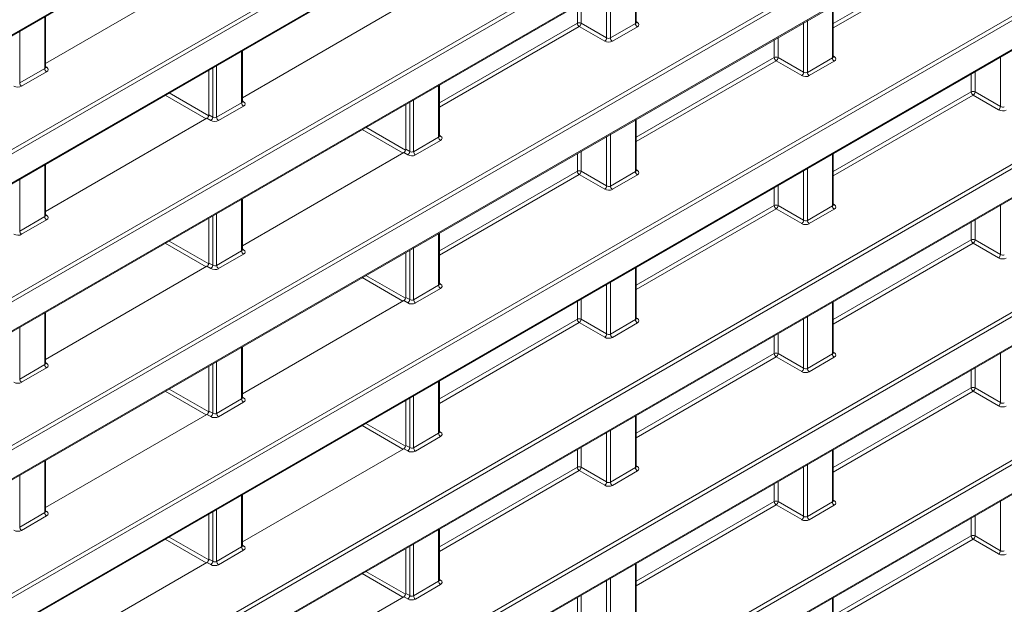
# Model space of a CAD drawing. Header units: millimetres. Extents: x 0 to 1118, y 0 to 864.
# Tile 73 of 156: x 944 to 962, y 296 to 307. Entities that reach past the tile are written whole.
import ezdxf

# ---------------------------------------------------------------- set-up
doc = ezdxf.new("R2010")
doc.units = ezdxf.units.MM

msp = doc.modelspace()

# ---------------------------------------------------------------- linework, layer by layer
at = {"color": 7, "linetype": 'Continuous', "lineweight": 15}
for p, q in [((876.864, 267.617), (969.396, 321.034)), ((876.864, 264.893), (969.396, 318.31)), ((876.864, 262.168), (969.396, 315.586)), ((876.864, 259.444), (969.396, 312.862)), ((876.864, 256.72), (969.396, 310.138)), ((947.713, 307.649), (944.743, 305.934)), ((955.615, 306.69), (955.615, 307.63)), ((876.864, 253.996), (969.396, 307.414)), ((951.337, 307.017), (948.367, 305.302)), ((959.239, 306.058), (959.239, 306.998)), ((944.743, 305.862), (944.743, 306.802)), ((948.367, 305.23), (948.367, 306.17)), ((947.749, 304.986), (947.749, 305.813)), ((951.991, 304.598), (951.991, 305.538)), ((951.373, 304.354), (951.373, 305.181)), ((947.713, 304.925), (944.743, 303.21)), ((955.615, 303.966), (955.615, 304.906)), ((876.864, 251.272), (969.396, 304.69)), ((951.337, 304.293), (948.367, 302.578)), ((959.239, 303.334), (959.239, 304.274)), ((944.743, 303.138), (944.743, 304.078)), ((948.367, 302.506), (948.367, 303.446)), ((947.749, 302.262), (947.749, 303.089)), ((951.991, 301.874), (951.991, 302.814)), ((951.373, 301.63), (951.373, 302.457)), ((947.713, 302.201), (944.743, 300.486)), ((955.615, 301.242), (955.615, 302.182)), ((876.864, 248.548), (969.396, 301.966)), ((951.337, 301.569), (948.367, 299.854)), ((959.239, 300.61), (959.239, 301.55)), ((944.743, 300.414), (944.743, 301.354)), ((948.367, 299.782), (948.367, 300.722)), ((947.749, 299.538), (947.749, 300.365)), ((951.991, 299.15), (951.991, 300.09)), ((951.373, 298.906), (951.373, 299.733)), ((947.713, 299.477), (944.743, 297.762)), ((955.615, 298.518), (955.615, 299.458)), ((951.337, 298.845), (948.367, 297.13)), ((959.239, 297.886), (959.239, 298.826)), ((944.743, 297.69), (944.743, 298.63)), ((948.367, 297.058), (948.367, 297.998)), ((947.749, 296.814), (947.749, 297.641)), ((951.991, 296.426), (951.991, 297.366)), ((951.373, 296.182), (951.373, 297.009)), ((947.713, 296.753), (944.743, 295.038)), ((955.615, 295.794), (955.615, 296.734)), ((951.337, 296.121), (948.367, 294.406)), ((959.239, 295.162), (959.239, 296.102))]:
    msp.add_line(p, q, dxfattribs=at)
at = {"color": 9, "linetype": 'Continuous', "lineweight": 0}
for p, q in [((876.875, 267.639), (969.407, 321.057)), ((876.84, 265.508), (969.372, 318.926)), ((969.407, 318.865), (876.875, 265.448)), ((876.875, 264.915), (969.407, 318.333)), ((876.84, 262.784), (969.372, 316.202)), ((969.407, 316.141), (876.875, 262.724)), ((876.875, 262.191), (969.407, 315.609)), ((876.84, 260.06), (969.372, 313.478)), ((969.407, 313.417), (876.875, 259.999)), ((876.875, 259.467), (969.407, 312.885)), ((876.84, 257.336), (969.372, 310.754)), ((969.407, 310.693), (876.875, 257.275)), ((876.875, 256.743), (969.407, 310.161)), ((959.239, 306.669), (961.778, 308.135)), ((961.813, 308.074), (959.239, 306.588)), ((876.84, 254.612), (969.372, 308.03)), ((969.407, 307.969), (876.875, 254.551)), ((955.6, 306.669), (955.6, 307.622)), ((876.875, 254.019), (969.407, 307.437)), ((955.069, 306.404), (955.069, 307.315)), ((955.139, 307.356), (955.139, 306.403)), ((954.53, 306.674), (954.53, 307.004)), ((954.6, 307.045), (954.6, 306.675)), ((959.224, 306.037), (959.224, 306.99)), ((944.728, 305.841), (944.728, 306.794)), ((951.991, 305.209), (954.53, 306.674)), ((954.565, 306.614), (951.991, 305.128)), ((955.034, 306.343), (954.565, 306.614)), ((954.6, 306.675), (955.069, 306.404)), ((955.139, 306.403), (955.6, 306.669)), ((955.635, 306.608), (955.174, 306.342)), ((955.615, 306.704), (955.636, 306.691)), ((958.693, 305.772), (958.693, 306.683)), ((958.763, 306.724), (958.763, 305.771)), ((944.268, 306.528), (944.268, 305.575)), ((958.224, 306.413), (958.224, 306.043)), ((958.154, 306.042), (958.154, 306.372)), ((948.352, 305.209), (948.352, 306.162)), ((955.615, 304.577), (958.154, 306.042)), ((958.224, 306.043), (958.693, 305.772)), ((959.239, 306.072), (959.26, 306.059)), ((962.317, 305.14), (962.317, 306.051)), ((944.743, 305.876), (944.764, 305.863)), ((947.891, 305.896), (947.891, 304.943)), ((958.189, 305.982), (955.615, 304.496)), ((958.658, 305.711), (958.189, 305.982)), ((958.763, 305.771), (959.224, 306.037)), ((959.259, 305.976), (958.798, 305.71)), ((944.268, 305.575), (944.728, 305.841)), ((944.763, 305.78), (944.302, 305.514)), ((947.821, 304.944), (947.821, 305.855)), ((961.778, 305.41), (961.778, 305.74)), ((961.848, 305.78), (961.848, 305.411)), ((951.976, 304.577), (951.976, 305.53)), ((947.698, 304.916), (946.946, 305.35)), ((947.017, 305.391), (947.746, 304.969)), ((959.239, 303.944), (961.778, 305.41)), ((961.813, 305.35), (959.239, 303.864)), ((962.282, 305.079), (961.813, 305.35)), ((961.848, 305.411), (962.317, 305.14)), ((876.84, 251.888), (969.372, 305.306)), ((969.407, 305.245), (876.875, 251.827)), ((947.891, 304.943), (948.352, 305.209)), ((948.387, 305.148), (947.926, 304.882)), ((948.367, 305.244), (948.388, 305.231)), ((951.445, 304.312), (951.445, 305.223)), ((951.515, 305.264), (951.515, 304.311)), ((947.749, 304.986), (947.821, 304.944)), ((947.786, 304.883), (947.713, 304.925)), ((955.6, 303.945), (955.6, 304.898)), ((876.875, 251.295), (969.407, 304.713)), ((951.322, 304.284), (950.57, 304.718)), ((950.64, 304.759), (951.37, 304.337)), ((951.991, 304.612), (952.012, 304.599)), ((955.069, 303.68), (955.069, 304.591)), ((955.139, 304.632), (955.139, 303.679)), ((951.515, 304.311), (951.976, 304.577)), ((952.011, 304.516), (951.55, 304.25)), ((951.41, 304.251), (951.337, 304.293)), ((951.373, 304.354), (951.445, 304.312)), ((954.53, 303.95), (954.53, 304.28)), ((954.6, 304.32), (954.6, 303.951)), ((959.224, 303.313), (959.224, 304.266)), ((944.728, 303.117), (944.728, 304.07)), ((951.991, 302.484), (954.53, 303.95)), ((954.565, 303.89), (951.991, 302.404)), ((955.034, 303.619), (954.565, 303.89)), ((954.6, 303.951), (955.069, 303.68)), ((955.139, 303.679), (955.6, 303.945)), ((955.635, 303.884), (955.174, 303.618)), ((955.615, 303.98), (955.636, 303.967)), ((958.693, 303.048), (958.693, 303.959)), ((958.763, 304), (958.763, 303.047)), ((944.268, 303.804), (944.268, 302.851)), ((958.224, 303.688), (958.224, 303.319)), ((958.154, 303.318), (958.154, 303.648)), ((948.352, 302.485), (948.352, 303.438)), ((959.239, 303.348), (959.26, 303.334)), ((962.317, 302.416), (962.317, 303.327)), ((944.743, 303.152), (944.764, 303.139)), ((947.891, 303.172), (947.891, 302.219)), ((955.615, 301.852), (958.154, 303.318)), ((958.189, 303.258), (955.615, 301.772)), ((958.658, 302.987), (958.189, 303.258)), ((958.224, 303.319), (958.693, 303.048)), ((958.763, 303.047), (959.224, 303.313)), ((959.259, 303.252), (958.798, 302.986)), ((944.268, 302.851), (944.728, 303.117)), ((944.763, 303.056), (944.302, 302.79)), ((947.821, 302.22), (947.821, 303.131)), ((961.778, 302.686), (961.778, 303.016)), ((961.848, 303.056), (961.848, 302.687)), ((951.976, 301.853), (951.976, 302.806)), ((947.698, 302.192), (946.946, 302.626)), ((947.016, 302.666), (947.746, 302.245)), ((959.239, 301.22), (961.778, 302.686)), ((961.813, 302.625), (959.239, 301.139)), ((962.282, 302.355), (961.813, 302.625)), ((961.848, 302.687), (962.317, 302.416)), ((876.84, 249.164), (969.372, 302.582)), ((969.407, 302.521), (876.875, 249.103)), ((947.891, 302.219), (948.352, 302.485)), ((948.387, 302.424), (947.926, 302.158)), ((948.367, 302.52), (948.388, 302.506)), ((951.445, 301.588), (951.445, 302.499)), ((951.515, 302.54), (951.515, 301.587)), ((947.749, 302.262), (947.821, 302.22)), ((947.786, 302.159), (947.713, 302.201)), ((955.6, 301.221), (955.6, 302.174)), ((876.875, 248.571), (969.407, 301.989)), ((951.321, 301.56), (950.57, 301.994)), ((950.64, 302.034), (951.37, 301.613)), ((951.991, 301.888), (952.012, 301.874)), ((955.139, 301.908), (955.139, 300.955)), ((951.515, 301.587), (951.976, 301.853)), ((952.011, 301.792), (951.55, 301.526)), ((955.069, 300.956), (955.069, 301.867)), ((951.41, 301.527), (951.337, 301.569)), ((951.373, 301.63), (951.445, 301.588)), ((954.53, 301.226), (954.53, 301.556)), ((954.6, 301.596), (954.6, 301.227)), ((959.224, 300.589), (959.224, 301.542)), ((944.728, 300.393), (944.728, 301.346)), ((951.991, 299.76), (954.53, 301.226)), ((954.565, 301.165), (951.991, 299.679)), ((955.034, 300.895), (954.565, 301.165)), ((954.6, 301.227), (955.069, 300.956)), ((955.139, 300.955), (955.6, 301.221)), ((955.635, 301.16), (955.174, 300.894)), ((955.615, 301.256), (955.636, 301.242)), ((958.693, 300.324), (958.693, 301.235)), ((958.763, 301.276), (958.763, 300.323)), ((944.268, 301.08), (944.268, 300.127)), ((958.154, 300.594), (958.154, 300.924)), ((958.224, 300.964), (958.224, 300.595)), ((948.352, 299.761), (948.352, 300.714)), ((959.239, 300.624), (959.26, 300.61)), ((944.743, 300.428), (944.764, 300.414)), ((947.891, 300.448), (947.891, 299.495)), ((955.615, 299.128), (958.154, 300.594)), ((958.189, 300.533), (955.615, 299.047)), ((958.658, 300.263), (958.189, 300.533)), ((958.224, 300.595), (958.693, 300.324)), ((958.763, 300.323), (959.224, 300.589)), ((959.259, 300.528), (958.798, 300.262)), ((962.317, 299.692), (962.317, 300.603)), ((944.268, 300.127), (944.728, 300.393)), ((944.763, 300.332), (944.302, 300.066)), ((947.821, 299.496), (947.821, 300.407)), ((961.778, 299.962), (961.778, 300.292)), ((961.848, 300.332), (961.848, 299.963)), ((951.976, 299.129), (951.976, 300.082)), ((947.698, 299.467), (946.946, 299.902)), ((947.016, 299.942), (947.746, 299.521)), ((959.239, 298.496), (961.778, 299.962)), ((961.813, 299.901), (959.239, 298.415)), ((962.282, 299.631), (961.813, 299.901)), ((961.848, 299.963), (962.317, 299.692)), ((947.891, 299.495), (948.352, 299.761)), ((948.387, 299.7), (947.926, 299.434)), ((948.367, 299.796), (948.388, 299.782)), ((951.445, 298.864), (951.445, 299.775)), ((951.515, 299.816), (951.515, 298.863)), ((947.749, 299.538), (947.821, 299.496)), ((947.786, 299.435), (947.713, 299.477)), ((955.6, 298.497), (955.6, 299.45)), ((951.321, 298.835), (950.569, 299.269)), ((950.64, 299.31), (951.37, 298.889)), ((951.991, 299.164), (952.012, 299.15)), ((955.139, 299.183), (955.139, 298.231)), ((951.515, 298.863), (951.976, 299.129)), ((952.011, 299.068), (951.55, 298.802)), ((955.069, 298.232), (955.069, 299.143)), ((951.41, 298.803), (951.337, 298.845)), ((951.373, 298.906), (951.445, 298.864)), ((954.53, 298.502), (954.53, 298.832)), ((954.6, 298.872), (954.6, 298.503)), ((959.224, 297.865), (959.224, 298.817)), ((944.728, 297.669), (944.728, 298.622)), ((951.991, 297.036), (954.53, 298.502)), ((954.565, 298.441), (951.991, 296.955)), ((955.034, 298.171), (954.565, 298.441)), ((954.6, 298.503), (955.069, 298.232)), ((955.139, 298.231), (955.6, 298.497)), ((955.635, 298.436), (955.174, 298.17)), ((955.615, 298.532), (955.636, 298.518)), ((958.693, 297.6), (958.693, 298.511)), ((958.763, 298.551), (958.763, 297.599)), ((944.268, 298.355), (944.268, 297.403)), ((958.154, 297.87), (958.154, 298.2)), ((958.224, 298.24), (958.224, 297.871)), ((948.352, 297.037), (948.352, 297.989)), ((959.239, 297.9), (959.26, 297.886)), ((947.891, 297.723), (947.891, 296.771)), ((955.615, 296.404), (958.154, 297.87)), ((958.189, 297.809), (955.615, 296.323)), ((958.658, 297.539), (958.189, 297.809)), ((958.224, 297.871), (958.693, 297.6)), ((958.763, 297.599), (959.224, 297.865)), ((959.259, 297.804), (958.798, 297.538)), ((962.317, 296.968), (962.317, 297.879)), ((944.268, 297.403), (944.728, 297.669)), ((944.763, 297.608), (944.302, 297.342)), ((944.743, 297.704), (944.764, 297.69)), ((947.821, 296.772), (947.821, 297.683)), ((961.778, 297.238), (961.778, 297.568)), ((961.848, 297.608), (961.848, 297.239)), ((951.976, 296.405), (951.976, 297.357)), ((947.697, 296.743), (946.946, 297.177)), ((947.016, 297.218), (947.746, 296.797)), ((959.239, 295.772), (961.778, 297.238)), ((961.813, 297.177), (959.239, 295.691)), ((962.282, 296.907), (961.813, 297.177)), ((961.848, 297.239), (962.317, 296.968)), ((947.891, 296.771), (948.352, 297.037)), ((948.367, 297.072), (948.388, 297.058)), ((951.445, 296.14), (951.445, 297.051)), ((951.515, 297.091), (951.515, 296.139)), ((947.749, 296.814), (947.821, 296.772)), ((948.387, 296.976), (947.926, 296.71)), ((947.786, 296.711), (947.713, 296.753)), ((955.6, 295.773), (955.6, 296.725)), ((951.321, 296.111), (950.569, 296.545)), ((950.64, 296.586), (951.37, 296.165)), ((951.991, 296.44), (952.012, 296.426)), ((955.139, 296.459), (955.139, 295.507)), ((951.515, 296.139), (951.976, 296.405)), ((952.011, 296.344), (951.55, 296.078)), ((955.069, 295.508), (955.069, 296.419)), ((951.41, 296.079), (951.337, 296.121)), ((951.373, 296.182), (951.445, 296.14)), ((954.53, 295.778), (954.53, 296.108)), ((954.6, 296.148), (954.6, 295.779)), ((959.224, 295.141), (959.224, 296.093))]:
    msp.add_line(p, q, dxfattribs=at)
for centre, radius, start, end in [((954.566, 306.606), 0.077, 63.2338, 117.3435), ((954.607, 306.678), 0.077, 182.6523, 236.7703), ((954.521, 306.68), 0.0793, 303.5222, 356.4778), ((955.677, 306.673), 0.077, 182.6523, 236.7703), ((955.621, 306.714), 0.0278, 257.8973, 303.5269), ((954.99, 306.409), 0.0793, 303.5222, 356.4778), ((955.216, 306.407), 0.077, 182.6523, 236.7703), ((958.19, 305.974), 0.077, 63.2338, 117.3435), ((958.231, 306.046), 0.077, 182.6523, 236.7703), ((958.145, 306.048), 0.0793, 303.5222, 356.4778), ((959.245, 306.082), 0.0278, 257.8973, 303.5269), ((944.749, 305.886), 0.0278, 257.7331, 303.5435), ((959.301, 306.041), 0.077, 182.6523, 236.7703), ((944.805, 305.845), 0.077, 182.6523, 236.7703), ((958.614, 305.777), 0.0793, 303.5222, 356.4778), ((958.84, 305.775), 0.077, 182.6523, 236.7703), ((944.344, 305.579), 0.077, 182.6523, 236.7703), ((961.813, 305.342), 0.077, 63.2338, 117.3435), ((961.855, 305.414), 0.077, 182.6523, 236.7703), ((961.769, 305.416), 0.0793, 303.5222, 356.4778), ((948.429, 305.213), 0.077, 182.6523, 236.7703), ((948.373, 305.254), 0.0278, 257.7331, 303.5435), ((962.238, 305.145), 0.0793, 303.5222, 356.4778), ((947.742, 304.949), 0.0793, 303.5222, 356.4778), ((947.968, 304.947), 0.077, 182.6523, 236.7703), ((951.997, 304.622), 0.0278, 257.7331, 303.5435), ((952.053, 304.581), 0.077, 182.6523, 236.7703), ((951.366, 304.317), 0.0793, 303.5222, 356.4778), ((951.592, 304.315), 0.077, 182.6523, 236.7703), ((954.566, 303.882), 0.077, 63.2338, 117.3435), ((954.607, 303.954), 0.077, 182.6523, 236.7703), ((954.521, 303.956), 0.0793, 303.5222, 356.4778), ((955.677, 303.949), 0.077, 182.6523, 236.7703), ((955.621, 303.99), 0.0278, 257.8973, 303.5269), ((954.99, 303.685), 0.0793, 303.5222, 356.4778), ((955.216, 303.683), 0.077, 182.6523, 236.7703), ((958.19, 303.25), 0.077, 63.2338, 117.3435), ((959.245, 303.358), 0.0278, 257.8973, 303.5269), ((958.231, 303.322), 0.077, 182.6523, 236.7703), ((958.145, 303.324), 0.0793, 303.5222, 356.4778), ((959.301, 303.317), 0.077, 182.6523, 236.7703), ((944.805, 303.121), 0.077, 182.6523, 236.7703), ((944.749, 303.162), 0.0278, 257.7331, 303.5435), ((958.614, 303.053), 0.0793, 303.5222, 356.4778), ((958.84, 303.051), 0.077, 182.6523, 236.7703), ((944.344, 302.855), 0.077, 182.6523, 236.7703), ((961.813, 302.618), 0.077, 63.2338, 117.3435), ((961.855, 302.69), 0.077, 182.6523, 236.7703), ((961.769, 302.692), 0.0793, 303.5222, 356.4778), ((948.429, 302.489), 0.077, 182.6523, 236.7703), ((948.373, 302.53), 0.0278, 257.7331, 303.5435), ((962.238, 302.421), 0.0793, 303.5222, 356.4778), ((947.742, 302.225), 0.0793, 303.5222, 356.4778), ((947.968, 302.223), 0.077, 182.6523, 236.7703), ((951.997, 301.898), 0.0278, 257.7331, 303.5435), ((952.053, 301.857), 0.077, 182.6523, 236.7703), ((951.366, 301.593), 0.0793, 303.5222, 356.4778), ((951.592, 301.591), 0.077, 182.6523, 236.7703), ((954.566, 301.158), 0.077, 63.2338, 117.3435), ((954.607, 301.23), 0.077, 182.6523, 236.7703), ((954.521, 301.232), 0.0793, 303.5222, 356.4778), ((955.677, 301.225), 0.077, 182.6523, 236.7703), ((955.621, 301.266), 0.0278, 257.8973, 303.5269), ((954.99, 300.961), 0.0793, 303.5222, 356.4778), ((955.216, 300.959), 0.077, 182.6523, 236.7703), ((959.245, 300.634), 0.0278, 257.8973, 303.5269), ((958.19, 300.526), 0.077, 63.2338, 117.3435), ((958.231, 300.598), 0.077, 182.6523, 236.7703), ((958.145, 300.6), 0.0793, 303.5222, 356.4778), ((959.301, 300.593), 0.077, 182.6523, 236.7703), ((944.805, 300.397), 0.077, 182.6523, 236.7703), ((944.749, 300.438), 0.0278, 257.7331, 303.5435), ((958.614, 300.329), 0.0793, 303.5222, 356.4778), ((958.84, 300.326), 0.077, 182.6523, 236.7703), ((944.344, 300.131), 0.077, 182.6523, 236.7703), ((961.813, 299.894), 0.077, 63.2338, 117.3435), ((961.855, 299.966), 0.077, 182.6523, 236.7703), ((961.769, 299.968), 0.0793, 303.5222, 356.4778), ((948.429, 299.765), 0.077, 182.6523, 236.7703), ((948.373, 299.806), 0.0278, 257.7331, 303.5435), ((962.238, 299.697), 0.0793, 303.5222, 356.4778), ((947.742, 299.501), 0.0793, 303.5222, 356.4778), ((947.968, 299.499), 0.077, 182.6523, 236.7703), ((952.053, 299.133), 0.077, 182.6523, 236.7703), ((951.997, 299.174), 0.0278, 257.7331, 303.5435), ((951.366, 298.869), 0.0793, 303.5222, 356.4778), ((951.592, 298.866), 0.077, 182.6523, 236.7703), ((954.566, 298.434), 0.077, 63.2338, 117.3435), ((954.607, 298.506), 0.077, 182.6523, 236.7703), ((954.521, 298.507), 0.0793, 303.5222, 356.4778), ((955.677, 298.5), 0.077, 182.6523, 236.7703), ((955.621, 298.542), 0.0278, 257.8973, 303.5269), ((954.99, 298.237), 0.0793, 303.5222, 356.4778), ((955.216, 298.234), 0.077, 182.6523, 236.7703), ((958.19, 297.802), 0.077, 63.2338, 117.3435), ((958.231, 297.874), 0.077, 182.6523, 236.7703), ((958.145, 297.875), 0.0793, 303.5222, 356.4778), ((959.301, 297.868), 0.077, 182.6523, 236.7703), ((959.245, 297.91), 0.0278, 257.8973, 303.5269), ((944.805, 297.672), 0.077, 182.6523, 236.7703), ((944.749, 297.714), 0.0278, 257.7331, 303.5435), ((958.614, 297.605), 0.0793, 303.5222, 356.4778), ((958.84, 297.602), 0.077, 182.6523, 236.7703), ((944.344, 297.406), 0.077, 182.6523, 236.7703), ((961.813, 297.17), 0.077, 63.2338, 117.3435), ((961.855, 297.242), 0.077, 182.6523, 236.7703), ((961.769, 297.243), 0.0793, 303.5222, 356.4778), ((948.429, 297.04), 0.077, 182.6523, 236.7703), ((948.373, 297.081), 0.0278, 257.7331, 303.5435), ((962.238, 296.973), 0.0793, 303.5222, 356.4778), ((947.742, 296.777), 0.0793, 303.5222, 356.4778), ((947.968, 296.774), 0.077, 182.6523, 236.7703), ((952.053, 296.408), 0.077, 182.6523, 236.7703), ((951.997, 296.449), 0.0278, 257.7331, 303.5435), ((951.366, 296.145), 0.0793, 303.5222, 356.4778), ((951.592, 296.142), 0.077, 182.6523, 236.7703)]:
    msp.add_arc(centre, radius, start, end, dxfattribs=at)
for centre, major_axis, ratio, start_param, end_param in [((955.565, 306.691), (0.05, -0.0016), 0.597067, 5.516493, 6.301891), ((955.564, 306.651), (0.1, -0.0015), 0.587275, 5.506822, 7.060165), ((955.104, 306.425), (0.05, -0.0016), 0.597067, 3.96315, 5.516493), ((955.103, 306.384), (0.1, -0.0015), 0.587275, 3.953479, 5.506822), ((959.189, 306.059), (0.05, -0.0016), 0.597067, 5.516493, 6.301891), ((959.188, 306.018), (0.1, -0.0015), 0.587275, 5.506822, 7.060165), ((944.693, 305.863), (0.05, -0.0016), 0.597067, 5.516493, 6.301891), ((944.692, 305.823), (0.1, -0.0015), 0.587275, 5.506822, 7.060165), ((958.727, 305.752), (0.1, -0.0015), 0.587275, 3.953479, 5.506822), ((958.728, 305.793), (0.05, -0.0016), 0.597067, 3.96315, 5.516493), ((944.232, 305.556), (0.1, -0.0015), 0.587275, 3.953479, 5.506822), ((948.317, 305.231), (0.05, -0.0016), 0.597067, 5.516493, 6.301891), ((948.316, 305.19), (0.1, -0.0015), 0.587275, 5.506822, 7.060165), ((962.352, 305.161), (0.05, -0.0016), 0.597067, 3.96315, 5.516493), ((962.351, 305.12), (0.1, -0.0015), 0.587275, 3.953479, 5.506822), ((947.855, 304.924), (0.1, -0.0015), 0.587275, 3.953479, 5.506822), ((947.856, 304.965), (0.05, -0.0016), 0.597067, 3.96315, 5.516493), ((951.941, 304.599), (0.05, -0.0016), 0.597067, 5.516493, 6.301891), ((951.94, 304.558), (0.1, -0.0015), 0.587275, 5.506822, 7.060165), ((951.479, 304.292), (0.1, -0.0015), 0.587275, 3.953479, 5.506822), ((951.48, 304.333), (0.05, -0.0016), 0.597067, 3.96315, 5.516493), ((955.565, 303.967), (0.05, -0.0016), 0.597067, 5.516493, 6.301891), ((955.564, 303.926), (0.1, -0.0015), 0.587275, 5.506822, 7.060165), ((955.103, 303.66), (0.1, -0.0015), 0.587275, 3.953479, 5.506822), ((955.104, 303.701), (0.05, -0.0016), 0.597067, 3.96315, 5.516493), ((959.189, 303.335), (0.05, -0.0016), 0.597067, 5.516493, 6.301891), ((959.188, 303.294), (0.1, -0.0015), 0.587275, 5.506822, 7.060165), ((944.693, 303.139), (0.05, -0.0016), 0.597067, 5.516493, 6.301891), ((944.692, 303.098), (0.1, -0.0015), 0.587275, 5.506822, 7.060165), ((958.727, 303.028), (0.1, -0.0015), 0.587275, 3.953479, 5.506822), ((958.728, 303.069), (0.05, -0.0016), 0.597067, 3.96315, 5.516493), ((944.232, 302.832), (0.1, -0.0015), 0.587275, 3.953479, 5.506822), ((948.317, 302.507), (0.05, -0.0016), 0.597067, 5.516493, 6.301891), ((948.316, 302.466), (0.1, -0.0015), 0.587275, 5.506822, 7.060165), ((962.351, 302.396), (0.1, -0.0015), 0.587275, 3.953479, 5.506822), ((962.352, 302.437), (0.05, -0.0016), 0.597067, 3.96315, 5.516493), ((947.855, 302.2), (0.1, -0.0015), 0.587275, 3.953479, 5.506822), ((947.856, 302.241), (0.05, -0.0016), 0.597067, 3.96315, 5.516493), ((951.941, 301.875), (0.05, -0.0016), 0.597067, 5.516493, 6.301891), ((951.94, 301.834), (0.1, -0.0015), 0.587275, 5.506822, 7.060165), ((951.479, 301.568), (0.1, -0.0015), 0.587275, 3.953479, 5.506822), ((951.48, 301.609), (0.05, -0.0016), 0.597067, 3.96315, 5.516493), ((955.565, 301.243), (0.05, -0.0016), 0.597067, 5.516493, 6.301891), ((955.564, 301.202), (0.1, -0.0015), 0.587275, 5.506822, 7.060165), ((955.103, 300.936), (0.1, -0.0015), 0.587275, 3.953479, 5.506822), ((955.104, 300.977), (0.05, -0.0016), 0.597067, 3.96315, 5.516493), ((959.189, 300.611), (0.05, -0.0016), 0.597067, 5.516493, 6.301891), ((959.188, 300.57), (0.1, -0.0015), 0.587275, 5.506822, 7.060165), ((944.693, 300.415), (0.05, -0.0016), 0.597067, 5.516493, 6.301891), ((944.692, 300.374), (0.1, -0.0015), 0.587275, 5.506822, 7.060165), ((958.727, 300.304), (0.1, -0.0015), 0.587275, 3.953479, 5.506822), ((958.728, 300.345), (0.05, -0.0016), 0.597067, 3.96315, 5.516493), ((944.232, 300.108), (0.1, -0.0015), 0.587275, 3.953479, 5.506822), ((948.317, 299.783), (0.05, -0.0016), 0.597067, 5.516493, 6.301891), ((948.316, 299.742), (0.1, -0.0015), 0.587275, 5.506822, 7.060165), ((962.351, 299.672), (0.1, -0.0015), 0.587275, 3.953479, 5.506822), ((962.352, 299.713), (0.05, -0.0016), 0.597067, 3.96315, 5.516493), ((947.855, 299.476), (0.1, -0.0015), 0.587275, 3.953479, 5.506822), ((947.856, 299.517), (0.05, -0.0016), 0.597067, 3.96315, 5.516493), ((951.941, 299.151), (0.05, -0.0016), 0.597067, 5.516493, 6.301891), ((951.94, 299.11), (0.1, -0.0015), 0.587275, 5.506822, 7.060165), ((951.479, 298.844), (0.1, -0.0015), 0.587275, 3.953479, 5.506822), ((951.48, 298.885), (0.05, -0.0016), 0.597067, 3.96315, 5.516493), ((955.565, 298.519), (0.05, -0.0016), 0.597067, 5.516493, 6.301891), ((955.564, 298.478), (0.1, -0.0015), 0.587275, 5.506822, 7.060165), ((955.103, 298.212), (0.1, -0.0015), 0.587275, 3.953479, 5.506822), ((955.104, 298.253), (0.05, -0.0016), 0.597067, 3.96315, 5.516493), ((959.189, 297.887), (0.05, -0.0016), 0.597067, 5.516493, 6.301891), ((959.188, 297.846), (0.1, -0.0015), 0.587275, 5.506822, 7.060165), ((944.693, 297.691), (0.05, -0.0016), 0.597067, 5.516493, 6.301891), ((944.692, 297.65), (0.1, -0.0015), 0.587275, 5.506822, 7.060165), ((958.727, 297.58), (0.1, -0.0015), 0.587275, 3.953479, 5.506822), ((958.728, 297.621), (0.05, -0.0016), 0.597067, 3.96315, 5.516493), ((944.232, 297.384), (0.1, -0.0015), 0.587275, 3.953479, 5.506822), ((948.317, 297.059), (0.05, -0.0016), 0.597067, 5.516493, 6.301891), ((948.316, 297.018), (0.1, -0.0015), 0.587275, 5.506822, 7.060165), ((962.351, 296.948), (0.1, -0.0015), 0.587275, 3.953479, 5.506822), ((962.352, 296.989), (0.05, -0.0016), 0.597067, 3.96315, 5.516493), ((947.855, 296.752), (0.1, -0.0015), 0.587275, 3.953479, 5.506822), ((947.856, 296.793), (0.05, -0.0016), 0.597067, 3.96315, 5.516493), ((951.941, 296.427), (0.05, -0.0016), 0.597067, 5.516493, 6.301891), ((951.94, 296.386), (0.1, -0.0015), 0.587275, 5.506822, 7.060165), ((951.479, 296.12), (0.1, -0.0015), 0.587275, 3.953479, 5.506822), ((951.48, 296.161), (0.05, -0.0016), 0.597067, 3.96315, 5.516493)]:
    msp.add_ellipse(centre, major_axis=major_axis, ratio=ratio, start_param=start_param, end_param=end_param, dxfattribs=at)
at = {"color": 7, "linetype": 'Continuous', "lineweight": 15}
for centre in [(947.713, 304.966), (951.337, 304.334), (947.713, 302.242), (951.337, 301.61), (947.713, 299.517), (951.337, 298.885), (947.713, 296.793), (951.337, 296.161)]:
    msp.add_ellipse(centre, major_axis=(0.025, 0.0433), ratio=0.577557, start_param=3.927062, end_param=5.497554, dxfattribs=at)
for points, knots in [([(955.616, 306.684), (955.616, 306.684), (955.616, 306.684), (955.614, 306.688), (955.615, 306.69), (955.615, 306.69)], [0, 0, 0, 0, 0.251447, 0.972188, 1, 1, 1, 1]), ([(959.24, 306.052), (959.24, 306.052), (959.24, 306.052), (959.238, 306.056), (959.239, 306.058), (959.239, 306.058)], [0, 0, 0, 0, 0.2514471, 0.9721876, 1, 1, 1, 1]), ([(944.744, 305.856), (944.744, 305.856), (944.745, 305.856), (944.743, 305.86), (944.743, 305.862), (944.743, 305.862)], [0, 0, 0, 0, 0.251158, 0.971068, 1, 1, 1, 1]), ([(948.368, 305.224), (948.368, 305.224), (948.368, 305.224), (948.367, 305.228), (948.367, 305.23), (948.367, 305.23)], [0, 0, 0, 0, 0.251158, 0.971068, 1, 1, 1, 1]), ([(951.992, 304.592), (951.992, 304.592), (951.992, 304.592), (951.99, 304.596), (951.991, 304.598), (951.991, 304.598)], [0, 0, 0, 0, 0.251158, 0.971068, 1, 1, 1, 1]), ([(955.616, 303.96), (955.616, 303.96), (955.616, 303.96), (955.614, 303.964), (955.615, 303.966), (955.615, 303.966)], [0, 0, 0, 0, 0.251447, 0.972188, 1, 1, 1, 1]), ([(959.24, 303.328), (959.24, 303.328), (959.24, 303.328), (959.238, 303.332), (959.239, 303.334), (959.239, 303.334)], [0, 0, 0, 0, 0.251447, 0.972188, 1, 1, 1, 1]), ([(944.744, 303.132), (944.744, 303.132), (944.745, 303.132), (944.743, 303.136), (944.743, 303.138), (944.743, 303.138)], [0, 0, 0, 0, 0.251158, 0.971068, 1, 1, 1, 1]), ([(948.368, 302.5), (948.368, 302.5), (948.368, 302.5), (948.367, 302.504), (948.367, 302.506), (948.367, 302.506)], [0, 0, 0, 0, 0.251158, 0.971068, 1, 1, 1, 1]), ([(951.992, 301.868), (951.992, 301.868), (951.992, 301.868), (951.99, 301.872), (951.991, 301.874), (951.991, 301.874)], [0, 0, 0, 0, 0.251158, 0.971068, 1, 1, 1, 1]), ([(955.616, 301.236), (955.616, 301.236), (955.616, 301.236), (955.614, 301.24), (955.615, 301.242), (955.615, 301.242)], [0, 0, 0, 0, 0.251447, 0.972188, 1, 1, 1, 1]), ([(959.24, 300.604), (959.24, 300.604), (959.24, 300.604), (959.238, 300.608), (959.239, 300.61), (959.239, 300.61)], [0, 0, 0, 0, 0.251447, 0.972188, 1, 1, 1, 1]), ([(944.744, 300.408), (944.744, 300.408), (944.745, 300.408), (944.743, 300.412), (944.743, 300.414), (944.743, 300.414)], [0, 0, 0, 0, 0.251158, 0.971068, 1, 1, 1, 1]), ([(948.368, 299.776), (948.368, 299.776), (948.368, 299.776), (948.367, 299.78), (948.367, 299.782), (948.367, 299.782)], [0, 0, 0, 0, 0.251158, 0.971068, 1, 1, 1, 1]), ([(951.992, 299.144), (951.992, 299.144), (951.992, 299.144), (951.99, 299.148), (951.991, 299.15), (951.991, 299.15)], [0, 0, 0, 0, 0.251158, 0.971068, 1, 1, 1, 1]), ([(955.616, 298.512), (955.616, 298.512), (955.616, 298.512), (955.614, 298.516), (955.615, 298.518), (955.615, 298.518)], [0, 0, 0, 0, 0.251447, 0.972188, 1, 1, 1, 1]), ([(959.24, 297.88), (959.24, 297.88), (959.24, 297.879), (959.238, 297.884), (959.239, 297.886), (959.239, 297.886)], [0, 0, 0, 0, 0.251447, 0.972188, 1, 1, 1, 1]), ([(944.744, 297.684), (944.744, 297.684), (944.745, 297.684), (944.743, 297.688), (944.743, 297.69), (944.743, 297.69)], [0, 0, 0, 0, 0.251158, 0.971068, 1, 1, 1, 1]), ([(948.368, 297.052), (948.368, 297.052), (948.368, 297.051), (948.367, 297.056), (948.367, 297.058), (948.367, 297.058)], [0, 0, 0, 0, 0.251158, 0.971068, 1, 1, 1, 1]), ([(951.992, 296.42), (951.992, 296.42), (951.992, 296.419), (951.99, 296.424), (951.991, 296.426), (951.991, 296.426)], [0, 0, 0, 0, 0.251158, 0.971068, 1, 1, 1, 1])]:
    msp.add_open_spline(points, degree=3, knots=knots, dxfattribs=at)

doc.saveas('drawing.dxf')
